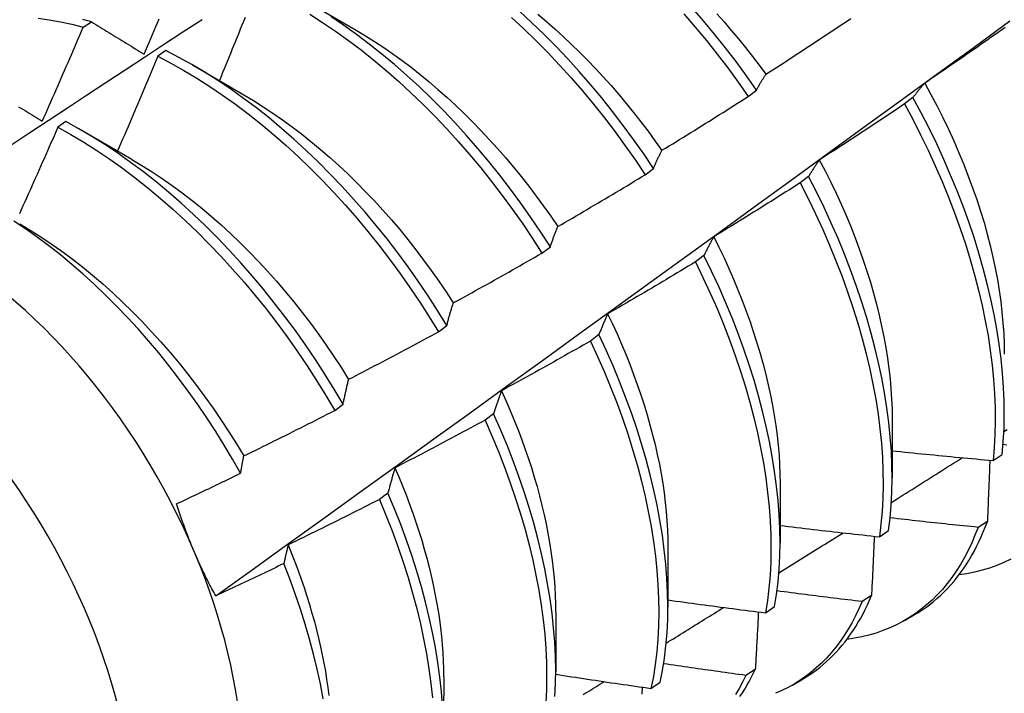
# Model space of a CAD drawing. Header units: inches. Extents: x 16 to 426, y 46 to 198.
# Tile 96 of 111: x 400.818 to 401.123, y 162.654 to 162.863. Entities that reach past the tile are written whole.
import ezdxf

# ---------------------------------------------------------------- set-up
doc = ezdxf.new("R2010")
doc.units = ezdxf.units.IN
doc.header["$MEASUREMENT"] = 0
doc.layers.add('Visible Edges(ANSI)', color=7, linetype='Continuous', lineweight=25)
doc.layers.add('Visible Tangent Edges(ANSI)', color=7, linetype='Continuous', lineweight=25)

msp = doc.modelspace()

# ---------------------------------------------------------------- linework, layer by layer
at = {"layer": 'Visible Edges(ANSI)'}
for p, q in [((400.90602, 162.86888), (400.92197, 162.85965)), ((400.8373, 162.86057), (400.83981, 162.86227)), ((400.86292, 162.85331), (400.86042, 162.85154)), ((400.87122, 162.84884), (400.88717, 162.83961)), ((401.04362, 162.83906), (401.0462, 162.84102)), ((401.09477, 162.83872), (401.09215, 162.83674)), ((400.83193, 162.8313), (400.82942, 162.82952)), ((400.83642, 162.8288), (400.85237, 162.81957)), ((401.01167, 162.81476), (401.01426, 162.81673)), ((401.06238, 162.81421), (401.05976, 162.81222)), ((400.97964, 162.79041), (400.98224, 162.79238)), ((401.0299, 162.78966), (401.02727, 162.78768)), ((400.94753, 162.76601), (400.95013, 162.76798)), ((400.99732, 162.7651), (400.99468, 162.76311)), ((400.91533, 162.74157), (400.91794, 162.74355)), ((400.96464, 162.74051), (400.96199, 162.73852)), ((401.08833, 162.73899), (401.08831, 162.72055)), ((401.11961, 162.72603), (401.12245, 162.72794)), ((401.05354, 162.71895), (401.05351, 162.70051)), ((400.93185, 162.71591), (400.9292, 162.71392)), ((401.11785, 162.70713), (401.11495, 162.70527)), ((401.08434, 162.70235), (401.0872, 162.70426)), ((401.01874, 162.69892), (401.01871, 162.68048)), ((401.08189, 162.68408), (401.07898, 162.68222)), ((401.04896, 162.67876), (401.05183, 162.68066)), ((400.98394, 162.67888), (400.98391, 162.66044)), ((401.09216, 162.67635), (401.09497, 162.67797)), ((400.94914, 162.65884), (400.94912, 162.6404)), ((401.04583, 162.66114), (401.04291, 162.6593)), ((401.01347, 162.65527), (401.01634, 162.65717)), ((401.05736, 162.65631), (401.06017, 162.65793))]:
    msp.add_line(p, q, dxfattribs=at)
at = {"layer": 'Visible Edges(ANSI)', "flags": 128}
for points in [[(401.0462, 162.84102), (401.04307, 162.84548), (401.03986, 162.84987), (401.03657, 162.85418), (401.0332, 162.8584), (401.02975, 162.86255), (401.02624, 162.86659)], [(400.77869, 162.79998), (400.78465, 162.80395), (400.79061, 162.80792), (400.79658, 162.81188), (400.80254, 162.81584), (400.80851, 162.8198), (400.81448, 162.82375), (400.82044, 162.82769), (400.82641, 162.83164), (400.83238, 162.83557), (400.83835, 162.8395), (400.84432, 162.84343), (400.85029, 162.84735), (400.85626, 162.85127), (400.86224, 162.85519), (400.86821, 162.8591), (400.87419, 162.863)], [(400.82326, 162.86339), (400.82672, 162.8629), (400.83022, 162.86226), (400.83375, 162.86149), (400.8373, 162.86057)], [(400.83981, 162.86227), (400.83717, 162.86296)], [(400.85617, 162.8522), (400.85669, 162.85342), (400.85721, 162.85464), (400.85772, 162.85586), (400.85824, 162.85708), (400.85876, 162.8583), (400.85927, 162.85952), (400.85979, 162.86075), (400.8603, 162.86197), (400.86081, 162.86319)], [(400.88751, 162.86361), (400.88702, 162.86238), (400.88652, 162.86116), (400.88603, 162.85993), (400.88554, 162.85871), (400.88504, 162.85748), (400.88454, 162.85626), (400.88405, 162.85503), (400.88355, 162.85381), (400.88305, 162.85258), (400.88255, 162.85136), (400.88205, 162.85014), (400.88155, 162.84891), (400.88105, 162.84769), (400.88055, 162.84647), (400.88005, 162.84525), (400.87954, 162.84402)], [(400.90757, 162.86464), (400.91159, 162.86207), (400.91559, 162.85935), (400.91957, 162.85649), (400.92353, 162.8535), (400.92745, 162.85037), (400.93134, 162.84711), (400.93519, 162.84372), (400.93899, 162.84022), (400.94275, 162.83659), (400.94645, 162.83286), (400.9501, 162.82901), (400.95368, 162.82507), (400.9572, 162.82102), (400.96064, 162.81689), (400.96402, 162.81266), (400.96731, 162.80835), (400.97053, 162.80397), (400.97366, 162.79951), (400.9767, 162.79499), (400.97964, 162.79041)], [(400.98224, 162.79238), (400.97928, 162.79696), (400.97623, 162.80147), (400.9731, 162.80592), (400.96988, 162.8103), (400.96658, 162.8146), (400.9632, 162.81882), (400.95974, 162.82295), (400.95622, 162.82699), (400.95263, 162.83093), (400.94898, 162.83477), (400.94528, 162.83849), (400.94152, 162.84211), (400.93771, 162.84561), (400.93386, 162.84898), (400.92997, 162.85223), (400.92604, 162.85535), (400.92208, 162.85834), (400.9181, 162.86118), (400.9141, 162.86389)], [(400.97021, 162.86356), (400.97402, 162.86005), (400.97777, 162.85642), (400.98147, 162.85267), (400.98511, 162.84882), (400.98869, 162.84487), (400.9922, 162.84082), (400.99564, 162.83668), (400.99901, 162.83245), (401.00231, 162.82813), (401.00551, 162.82375), (401.00864, 162.81929), (401.01167, 162.81476)], [(401.01426, 162.81673), (401.01122, 162.82125), (401.00809, 162.8257), (401.00487, 162.83008), (401.00157, 162.83439), (400.9982, 162.83861), (400.99475, 162.84275), (400.99123, 162.84679), (400.98765, 162.85074), (400.984, 162.85458), (400.9803, 162.85831), (400.97654, 162.86194), (400.97274, 162.86544)], [(400.97837, 162.86457), (400.981, 162.86236), (400.9836, 162.86008), (400.98619, 162.85773), (400.98874, 162.85533), (400.99127, 162.85286), (400.99377, 162.85033), (400.99624, 162.84775), (400.99868, 162.84511), (401.00109, 162.84242), (401.00346, 162.83968), (401.00579, 162.83689), (401.00808, 162.83406), (401.01033, 162.83118), (401.01255, 162.82826), (401.01471, 162.8253), (401.01683, 162.82231)], [(401.0237, 162.86467), (401.02721, 162.86062), (401.03065, 162.85647), (401.03401, 162.85223), (401.0373, 162.84792), (401.0405, 162.84352), (401.04362, 162.83906)], [(401.03388, 162.86476), (401.03615, 162.8622), (401.0384, 162.85959), (401.04061, 162.85694), (401.04279, 162.85425), (401.04492, 162.85152), (401.04702, 162.84874), (401.04909, 162.84594)], [(401.04912, 162.84595), (401.05023, 162.84667), (401.05133, 162.84738), (401.05244, 162.84809), (401.05354, 162.84881), (401.05465, 162.84952), (401.05575, 162.85024), (401.05685, 162.85095), (401.05795, 162.85167), (401.05905, 162.85239), (401.06015, 162.85311), (401.06125, 162.85383), (401.06235, 162.85455), (401.06345, 162.85528), (401.06455, 162.856), (401.06564, 162.85673), (401.06674, 162.85745), (401.06784, 162.85818), (401.06893, 162.85891), (401.07003, 162.85964), (401.07112, 162.86037), (401.07221, 162.8611), (401.0733, 162.86183), (401.0744, 162.86256), (401.07549, 162.8633)], [(400.82456, 162.83137), (400.8251, 162.83258), (400.82564, 162.8338), (400.82618, 162.83501), (400.82672, 162.83623), (400.82725, 162.83744), (400.82779, 162.83865), (400.82833, 162.83987), (400.82886, 162.84109), (400.82939, 162.8423), (400.82993, 162.84352), (400.83046, 162.84473), (400.83099, 162.84595), (400.83152, 162.84717), (400.83205, 162.84838), (400.83258, 162.8496), (400.83311, 162.85082), (400.83363, 162.85204), (400.83416, 162.85326), (400.83469, 162.85447), (400.83521, 162.85569), (400.83573, 162.85691), (400.83626, 162.85813), (400.83678, 162.85935), (400.8373, 162.86057)], [(400.83981, 162.86227), (400.84048, 162.86186), (400.84116, 162.86144), (400.84183, 162.86103), (400.8425, 162.86061), (400.84318, 162.8602), (400.84386, 162.85978), (400.84453, 162.85937), (400.84521, 162.85895), (400.84589, 162.85853), (400.84657, 162.85811), (400.84725, 162.85769), (400.84793, 162.85727), (400.84861, 162.85685), (400.8493, 162.85643), (400.84998, 162.85601), (400.85066, 162.85559), (400.85135, 162.85517), (400.85204, 162.85474), (400.85272, 162.85432), (400.85341, 162.8539), (400.8541, 162.85347), (400.85479, 162.85305), (400.85548, 162.85262), (400.85617, 162.8522)], [(400.87841, 162.68399), (400.88971, 162.69211), (400.90101, 162.70024), (400.91229, 162.70837), (400.92357, 162.7165), (400.93483, 162.72462), (400.94608, 162.73275), (400.95733, 162.74087), (400.96856, 162.74899), (400.97979, 162.75712), (400.991, 162.76524), (401.0022, 162.77336), (401.0134, 162.78147), (401.02458, 162.78959), (401.03576, 162.7977), (401.04692, 162.80581), (401.05808, 162.81392), (401.06923, 162.82203), (401.08037, 162.83013), (401.09149, 162.83823), (401.10261, 162.84633), (401.11373, 162.85442), (401.12483, 162.86251)], [(401.12338, 162.86046), (401.1223, 162.8597), (401.12123, 162.85894), (401.12015, 162.85819), (401.11907, 162.85743), (401.11799, 162.85667), (401.11691, 162.85592), (401.11583, 162.85516), (401.11475, 162.85441), (401.11367, 162.85366), (401.11259, 162.8529), (401.1115, 162.85215), (401.11042, 162.8514), (401.10934, 162.85066), (401.10825, 162.84991), (401.10717, 162.84916), (401.10608, 162.84842), (401.10499, 162.84767), (401.1039, 162.84693), (401.10282, 162.84619), (401.10173, 162.84544), (401.10064, 162.8447), (401.09955, 162.84396), (401.09846, 162.84323)], [(400.92197, 162.85963), (400.92484, 162.85793), (400.9277, 162.85614), (400.93056, 162.85426), (400.9334, 162.85229), (400.93623, 162.85025), (400.93904, 162.84812), (400.94183, 162.84591), (400.9446, 162.84363), (400.94735, 162.84127), (400.95008, 162.83885), (400.95278, 162.83635), (400.95545, 162.83379), (400.9581, 162.83116), (400.9607, 162.82847), (400.96328, 162.82573), (400.96581, 162.82292), (400.96831, 162.82006), (400.97077, 162.81714), (400.97318, 162.81418), (400.97555, 162.81117), (400.97787, 162.80811), (400.98014, 162.80501), (400.98236, 162.80186), (400.98452, 162.79868)], [(400.86042, 162.85154), (400.85991, 162.85031), (400.8594, 162.84908), (400.85889, 162.84786), (400.85837, 162.84663), (400.85786, 162.8454), (400.85734, 162.84417), (400.85683, 162.84295), (400.85631, 162.84172), (400.8558, 162.84049), (400.85528, 162.83927), (400.85476, 162.83804), (400.85424, 162.83682), (400.85372, 162.83559), (400.8532, 162.83437), (400.85268, 162.83314), (400.85216, 162.83192), (400.85163, 162.83069), (400.85111, 162.82947), (400.85058, 162.82824), (400.85006, 162.82702), (400.84953, 162.8258), (400.849, 162.82458), (400.84848, 162.82335), (400.84795, 162.82213)], [(400.86042, 162.85154), (400.86446, 162.84943), (400.8685, 162.84717), (400.87253, 162.84475), (400.87655, 162.84219), (400.88056, 162.83948), (400.88454, 162.83663), (400.8885, 162.83364), (400.89242, 162.83052), (400.89631, 162.82727), (400.90016, 162.82389), (400.90397, 162.82039), (400.90773, 162.81677), (400.91143, 162.81304), (400.91508, 162.80921), (400.91867, 162.80527), (400.92219, 162.80123), (400.92564, 162.79709), (400.92902, 162.79287), (400.93232, 162.78857), (400.93554, 162.78419), (400.93867, 162.77974), (400.94172, 162.77522), (400.94467, 162.77064), (400.94753, 162.76601)], [(400.95013, 162.76798), (400.94726, 162.77261), (400.9443, 162.77719), (400.94125, 162.7817), (400.93811, 162.78615), (400.93489, 162.79052), (400.93158, 162.79482), (400.92819, 162.79903), (400.92474, 162.80316), (400.92121, 162.80719), (400.91762, 162.81112), (400.91397, 162.81495), (400.91026, 162.81867), (400.90649, 162.82228), (400.90268, 162.82577), (400.89883, 162.82914), (400.89494, 162.83238), (400.89101, 162.83549), (400.88705, 162.83847), (400.88306, 162.84131), (400.87906, 162.84401), (400.87504, 162.84656), (400.87101, 162.84896), (400.86697, 162.85121), (400.86292, 162.85331)], [(401.0462, 162.84102), (401.04631, 162.84124), (401.04643, 162.84145), (401.04655, 162.84167), (401.04667, 162.84189), (401.04678, 162.8421), (401.0469, 162.84231), (401.04702, 162.84252), (401.04714, 162.84274), (401.04726, 162.84294), (401.04738, 162.84315), (401.04751, 162.84336), (401.04763, 162.84357), (401.04775, 162.84377), (401.04787, 162.84398), (401.04799, 162.84418), (401.04812, 162.84438), (401.04824, 162.84458), (401.04837, 162.84478), (401.04849, 162.84498), (401.04862, 162.84518), (401.04874, 162.84537), (401.04887, 162.84557), (401.049, 162.84576), (401.04912, 162.84595)], [(401.09846, 162.84323), (401.0983, 162.84305), (401.09814, 162.84287), (401.09798, 162.8427), (401.09782, 162.84252), (401.09766, 162.84234), (401.0975, 162.84216), (401.09735, 162.84197), (401.09719, 162.84179), (401.09703, 162.84161), (401.09688, 162.84142), (401.09672, 162.84124), (401.09657, 162.84105), (401.09642, 162.84086), (401.09626, 162.84067), (401.09611, 162.84048), (401.09596, 162.84029), (401.09581, 162.8401), (401.09566, 162.8399), (401.09551, 162.83971), (401.09536, 162.83951), (401.09521, 162.83932), (401.09506, 162.83912), (401.09491, 162.83892), (401.09477, 162.83872)], [(401.09841, 162.84322), (401.10036, 162.83966), (401.10223, 162.83608), (401.10404, 162.83248), (401.10577, 162.82886), (401.10742, 162.82524), (401.10901, 162.82161), (401.11051, 162.81797), (401.11193, 162.81434), (401.11328, 162.81071), (401.11454, 162.80709), (401.11572, 162.80347), (401.11681, 162.79988), (401.11782, 162.7963), (401.11874, 162.79274), (401.11957, 162.78921), (401.12031, 162.78571), (401.12096, 162.78224), (401.12153, 162.7788), (401.122, 162.7754), (401.12239, 162.77204), (401.12269, 162.76872), (401.12291, 162.76546), (401.12303, 162.76224), (401.12307, 162.75907)], [(400.88716, 162.83958), (400.89017, 162.83778), (400.89317, 162.83589), (400.89616, 162.83391), (400.89913, 162.83183), (400.90209, 162.82967), (400.90504, 162.82743), (400.90796, 162.8251), (400.91086, 162.82269), (400.91374, 162.8202), (400.91658, 162.81763), (400.9194, 162.81499), (400.92218, 162.81228), (400.92493, 162.80949), (400.92763, 162.80664), (400.9303, 162.80373), (400.93292, 162.80075), (400.9355, 162.79771), (400.93803, 162.79461), (400.94051, 162.79145), (400.94293, 162.78824), (400.94531, 162.78499), (400.94763, 162.78169), (400.94989, 162.77835), (400.95209, 162.77497)], [(401.01686, 162.82234), (401.01798, 162.82303), (401.0191, 162.82371), (401.02023, 162.8244), (401.02135, 162.82509), (401.02247, 162.82578), (401.02358, 162.82647), (401.0247, 162.82716), (401.02582, 162.82785), (401.02694, 162.82854), (401.02805, 162.82924), (401.02917, 162.82993), (401.03029, 162.83063), (401.0314, 162.83133), (401.03251, 162.83202), (401.03363, 162.83272), (401.03474, 162.83342), (401.03585, 162.83412), (401.03696, 162.83483), (401.03807, 162.83553), (401.03918, 162.83623), (401.04029, 162.83694), (401.0414, 162.83764), (401.04251, 162.83835), (401.04362, 162.83906)], [(401.12245, 162.72794), (401.1228, 162.73192), (401.12302, 162.73599), (401.12311, 162.74016), (401.12306, 162.74441), (401.12288, 162.74874), (401.12256, 162.75315), (401.12211, 162.75762), (401.12152, 162.76216), (401.1208, 162.76676), (401.11994, 162.77141), (401.11896, 162.77611), (401.11784, 162.78085), (401.11659, 162.78563), (401.11522, 162.79043), (401.11372, 162.79526), (401.11209, 162.8001), (401.11033, 162.80495), (401.10846, 162.80981), (401.10646, 162.81467), (401.10435, 162.81952), (401.10212, 162.82435), (401.09978, 162.82917), (401.09733, 162.83396), (401.09477, 162.83872)], [(400.81725, 162.83589), (400.81791, 162.83548), (400.81857, 162.83507), (400.81923, 162.83466), (400.8199, 162.83425), (400.82056, 162.83384), (400.82123, 162.83343), (400.82189, 162.83302), (400.82256, 162.83261), (400.82322, 162.8322), (400.82389, 162.83178), (400.82456, 162.83137)], [(401.09215, 162.83674), (401.09106, 162.83601), (401.08997, 162.83527), (401.08887, 162.83454), (401.08778, 162.83381), (401.08668, 162.83308), (401.08558, 162.83235), (401.08449, 162.83162), (401.08339, 162.83089), (401.08229, 162.83016), (401.08119, 162.82943), (401.08009, 162.82871), (401.07899, 162.82799), (401.07789, 162.82726), (401.07679, 162.82654), (401.07569, 162.82582), (401.07459, 162.8251), (401.07348, 162.82438), (401.07238, 162.82366), (401.07127, 162.82294), (401.07017, 162.82223), (401.06906, 162.82151), (401.06796, 162.8208), (401.06685, 162.82009), (401.06574, 162.81938)], [(401.09215, 162.83674), (401.0947, 162.83198), (401.09715, 162.82719), (401.09948, 162.82237), (401.1017, 162.81753), (401.10381, 162.81268), (401.10579, 162.80782), (401.10766, 162.80296), (401.1094, 162.79811), (401.11102, 162.79327), (401.11252, 162.78844), (401.11388, 162.78364), (401.11512, 162.77887), (401.11623, 162.77414), (401.1172, 162.76944), (401.11805, 162.76479), (401.11876, 162.7602), (401.11933, 162.75566), (401.11977, 162.75119), (401.12008, 162.74679), (401.12026, 162.74246), (401.12029, 162.73822), (401.1202, 162.73406), (401.11997, 162.73), (401.11961, 162.72603)], [(400.82942, 162.82952), (400.82889, 162.8283), (400.82835, 162.82707), (400.82782, 162.82585), (400.82728, 162.82462), (400.82675, 162.8234), (400.82621, 162.82218), (400.82567, 162.82096), (400.82513, 162.81973), (400.82459, 162.81851), (400.82405, 162.81729), (400.82351, 162.81607), (400.82296, 162.81485), (400.82242, 162.81363), (400.82187, 162.81241), (400.82133, 162.81119), (400.82078, 162.80997), (400.82024, 162.80875), (400.81969, 162.80753), (400.81914, 162.80631), (400.81859, 162.80509), (400.81804, 162.80387), (400.81749, 162.80265)], [(400.82942, 162.82952), (400.83346, 162.82727), (400.8375, 162.82486), (400.84152, 162.8223), (400.84552, 162.8196), (400.8495, 162.81676), (400.85346, 162.81378), (400.85739, 162.81067), (400.86128, 162.80743), (400.86514, 162.80405), (400.86895, 162.80056), (400.87271, 162.79695), (400.87642, 162.79323), (400.88007, 162.7894), (400.88366, 162.78546), (400.88719, 162.78143), (400.89064, 162.7773), (400.89402, 162.77309), (400.89733, 162.76879), (400.90055, 162.76441), (400.90369, 162.75997), (400.90674, 162.75545), (400.9097, 162.75088), (400.91257, 162.74625), (400.91533, 162.74157)], [(400.91794, 162.74355), (400.91516, 162.74822), (400.91229, 162.75285), (400.90933, 162.75742), (400.90627, 162.76193), (400.90312, 162.76637), (400.89989, 162.77074), (400.89658, 162.77503), (400.89319, 162.77924), (400.88973, 162.78336), (400.8862, 162.78738), (400.88261, 162.79131), (400.87895, 162.79514), (400.87524, 162.79885), (400.87147, 162.80245), (400.86766, 162.80593), (400.8638, 162.8093), (400.85991, 162.81253), (400.85597, 162.81563), (400.85201, 162.8186), (400.84803, 162.82143), (400.84402, 162.82412), (400.84, 162.82667), (400.83597, 162.82906), (400.83193, 162.8313)], [(401.01426, 162.81673), (401.01436, 162.81697), (401.01446, 162.81722), (401.01457, 162.81746), (401.01467, 162.81771), (401.01478, 162.81795), (401.01488, 162.81819), (401.01499, 162.81843), (401.0151, 162.81867), (401.0152, 162.81891), (401.01531, 162.81914), (401.01542, 162.81938), (401.01553, 162.81962), (401.01564, 162.81985), (401.01575, 162.82008), (401.01585, 162.82031), (401.01596, 162.82054), (401.01608, 162.82077), (401.01619, 162.821), (401.0163, 162.82123), (401.01641, 162.82145), (401.01652, 162.82168), (401.01663, 162.8219), (401.01675, 162.82212), (401.01686, 162.82234)], [(400.85237, 162.8195), (400.85552, 162.81763), (400.85865, 162.81566), (400.86178, 162.81359), (400.86489, 162.81141), (400.86798, 162.80915), (400.87105, 162.80679), (400.8741, 162.80433), (400.87712, 162.80179), (400.88011, 162.79916), (400.88306, 162.79644), (400.88599, 162.79364), (400.88887, 162.79076), (400.89171, 162.7878), (400.89451, 162.78477), (400.89726, 162.78167), (400.89997, 162.7785), (400.90263, 162.77527), (400.90523, 162.77198), (400.90778, 162.76863), (400.91027, 162.76524), (400.91271, 162.76179), (400.91508, 162.7583), (400.91739, 162.75477), (400.91963, 162.75121)], [(401.06574, 162.81938), (401.06559, 162.81917), (401.06545, 162.81897), (401.0653, 162.81876), (401.06516, 162.81856), (401.06501, 162.81835), (401.06487, 162.81814), (401.06473, 162.81793), (401.06458, 162.81772), (401.06444, 162.81751), (401.0643, 162.8173), (401.06416, 162.81708), (401.06402, 162.81687), (401.06388, 162.81665), (401.06374, 162.81643), (401.0636, 162.81622), (401.06346, 162.816), (401.06333, 162.81578), (401.06319, 162.81556), (401.06305, 162.81533), (401.06292, 162.81511), (401.06278, 162.81489), (401.06265, 162.81466), (401.06251, 162.81443), (401.06238, 162.81421)], [(401.06571, 162.81936), (401.0675, 162.81593), (401.06923, 162.8125), (401.07089, 162.80905), (401.07248, 162.80559), (401.074, 162.80213), (401.07545, 162.79866), (401.07682, 162.79519), (401.07812, 162.79172), (401.07934, 162.78826), (401.08048, 162.78481), (401.08155, 162.78137), (401.08254, 162.77794), (401.08345, 162.77453), (401.08428, 162.77114), (401.08504, 162.76777), (401.08572, 162.76443), (401.08632, 162.76112), (401.08684, 162.75784), (401.08729, 162.7546), (401.08765, 162.75139), (401.08793, 162.74823), (401.08814, 162.7451), (401.08826, 162.74203), (401.0883, 162.739)], [(400.98453, 162.79868), (400.98567, 162.79934), (400.98681, 162.8), (400.98794, 162.80066), (400.98908, 162.80132), (400.99021, 162.80198), (400.99135, 162.80265), (400.99248, 162.80331), (400.99362, 162.80398), (400.99475, 162.80464), (400.99588, 162.80531), (400.99701, 162.80598), (400.99815, 162.80665), (400.99928, 162.80732), (401.00041, 162.80799), (401.00154, 162.80866), (401.00266, 162.80934), (401.00379, 162.81001), (401.00492, 162.81069), (401.00605, 162.81136), (401.00717, 162.81204), (401.0083, 162.81272), (401.00942, 162.8134), (401.01055, 162.81408), (401.01167, 162.81476)], [(401.0872, 162.70426), (401.08768, 162.70814), (401.08802, 162.71212), (401.08823, 162.7162), (401.08831, 162.72037), (401.08825, 162.72463), (401.08806, 162.72896), (401.08774, 162.73337), (401.08728, 162.73785), (401.08668, 162.7424), (401.08595, 162.747), (401.08509, 162.75165), (401.0841, 162.75635), (401.08297, 162.7611), (401.08172, 162.76587), (401.08033, 162.77068), (401.07882, 162.7755), (401.07719, 162.78035), (401.07543, 162.7852), (401.07354, 162.79006), (401.07154, 162.79492), (401.06942, 162.79977), (401.06719, 162.8046), (401.06484, 162.80942), (401.06238, 162.81421)], [(401.05976, 162.81222), (401.05865, 162.81151), (401.05754, 162.81081), (401.05643, 162.8101), (401.05531, 162.8094), (401.0542, 162.80869), (401.05309, 162.80799), (401.05197, 162.80728), (401.05086, 162.80658), (401.04974, 162.80588), (401.04863, 162.80518), (401.04751, 162.80449), (401.04639, 162.80379), (401.04528, 162.80309), (401.04416, 162.8024), (401.04304, 162.8017), (401.04192, 162.80101), (401.0408, 162.80032), (401.03968, 162.79963), (401.03856, 162.79894), (401.03744, 162.79825), (401.03631, 162.79756), (401.03519, 162.79687), (401.03407, 162.79619), (401.03294, 162.7955)], [(401.05976, 162.81222), (401.06221, 162.80743), (401.06455, 162.80261), (401.06678, 162.79778), (401.06889, 162.79293), (401.07088, 162.78807), (401.07275, 162.78321), (401.0745, 162.77836), (401.07613, 162.77352), (401.07763, 162.76869), (401.07901, 162.76389), (401.08025, 162.75911), (401.08137, 162.75438), (401.08235, 162.74968), (401.0832, 162.74503), (401.08392, 162.74043), (401.0845, 162.73589), (401.08495, 162.73142), (401.08527, 162.72701), (401.08545, 162.72268), (401.0855, 162.71843), (401.08541, 162.71427), (401.08519, 162.7102), (401.08483, 162.70622), (401.08434, 162.70235)], [(400.88614, 162.72206), (400.88365, 162.72643), (400.88106, 162.73076), (400.8784, 162.73504), (400.87564, 162.73926), (400.87281, 162.74343), (400.86989, 162.74754), (400.8669, 162.75158), (400.86384, 162.75554), (400.86072, 162.75941), (400.85753, 162.76319), (400.85429, 162.76688), (400.851, 162.77048), (400.84765, 162.77398), (400.84425, 162.77737), (400.84081, 162.78066), (400.83732, 162.78384), (400.83379, 162.78691), (400.83022, 162.78986), (400.82664, 162.79268), (400.82303, 162.79538), (400.8194, 162.79794), (400.81576, 162.80036)], [(400.81758, 162.79949), (400.82086, 162.79754), (400.82413, 162.79548), (400.82738, 162.79331), (400.83062, 162.79103), (400.83384, 162.78864), (400.83703, 162.78614), (400.8402, 162.78354), (400.84334, 162.78085), (400.84644, 162.77806), (400.84952, 162.77518), (400.85255, 162.77221), (400.85554, 162.76916), (400.85849, 162.76603), (400.86138, 162.76283), (400.86423, 162.75955), (400.86703, 162.75621), (400.86977, 162.7528), (400.87244, 162.74933), (400.87506, 162.74581), (400.87761, 162.74223), (400.88009, 162.7386), (400.88251, 162.73492), (400.88484, 162.7312), (400.8871, 162.72745)], [(400.98224, 162.79238), (400.98233, 162.79266), (400.98242, 162.79293), (400.98251, 162.7932), (400.9826, 162.79348), (400.98269, 162.79375), (400.98279, 162.79402), (400.98288, 162.79428), (400.98297, 162.79455), (400.98307, 162.79482), (400.98316, 162.79508), (400.98326, 162.79535), (400.98335, 162.79561), (400.98345, 162.79587), (400.98355, 162.79614), (400.98364, 162.7964), (400.98374, 162.79665), (400.98384, 162.79691), (400.98393, 162.79717), (400.98403, 162.79742), (400.98413, 162.79768), (400.98423, 162.79793), (400.98433, 162.79818), (400.98443, 162.79843), (400.98453, 162.79868)], [(401.03294, 162.7955), (401.03281, 162.79527), (401.03268, 162.79504), (401.03254, 162.7948), (401.03241, 162.79457), (401.03228, 162.79434), (401.03215, 162.7941), (401.03202, 162.79386), (401.03189, 162.79362), (401.03176, 162.79338), (401.03164, 162.79314), (401.03151, 162.7929), (401.03138, 162.79266), (401.03125, 162.79241), (401.03113, 162.79217), (401.031, 162.79192), (401.03088, 162.79168), (401.03075, 162.79143), (401.03063, 162.79118), (401.03051, 162.79093), (401.03038, 162.79068), (401.03026, 162.79043), (401.03014, 162.79017), (401.03002, 162.78992), (401.0299, 162.78966)], [(401.03293, 162.7955), (401.03456, 162.79223), (401.03613, 162.78894), (401.03764, 162.78564), (401.03908, 162.78233), (401.04046, 162.77903), (401.04177, 162.77572), (401.04302, 162.77241), (401.0442, 162.7691), (401.04531, 162.7658), (401.04636, 162.76252), (401.04734, 162.75924), (401.04825, 162.75598), (401.04908, 162.75273), (401.04985, 162.74951), (401.05055, 162.74631), (401.05118, 162.74313), (401.05173, 162.73999), (401.05221, 162.73687), (401.05261, 162.73379), (401.05295, 162.73074), (401.0532, 162.72773), (401.05339, 162.72477), (401.05349, 162.72185), (401.05352, 162.71897)], [(400.95213, 162.77498), (400.95328, 162.77561), (400.95444, 162.77624), (400.95559, 162.77687), (400.95674, 162.77751), (400.95789, 162.77814), (400.95904, 162.77878), (400.96019, 162.77942), (400.96134, 162.78006), (400.96249, 162.7807), (400.96364, 162.78134), (400.96478, 162.78198), (400.96593, 162.78262), (400.96708, 162.78326), (400.96822, 162.78391), (400.96937, 162.78455), (400.97051, 162.7852), (400.97166, 162.78585), (400.9728, 162.7865), (400.97394, 162.78715), (400.97508, 162.7878), (400.97622, 162.78845), (400.97736, 162.7891), (400.97851, 162.78976), (400.97964, 162.79041)], [(401.05183, 162.68066), (401.05243, 162.68444), (401.0529, 162.68833), (401.05324, 162.69232), (401.05344, 162.69641), (401.05351, 162.70058), (401.05345, 162.70484), (401.05325, 162.70918), (401.05291, 162.7136), (401.05245, 162.71808), (401.05184, 162.72263), (401.05111, 162.72723), (401.05024, 162.73189), (401.04924, 162.73659), (401.0481, 162.74134), (401.04684, 162.74612), (401.04545, 162.75092), (401.04393, 162.75575), (401.04229, 162.7606), (401.04052, 162.76545), (401.03863, 162.77031), (401.03662, 162.77517), (401.03449, 162.78001), (401.03225, 162.78485), (401.0299, 162.78966)], [(401.02727, 162.78768), (401.02614, 162.787), (401.02501, 162.78632), (401.02389, 162.78564), (401.02276, 162.78496), (401.02163, 162.78428), (401.0205, 162.7836), (401.01937, 162.78293), (401.01824, 162.78225), (401.01711, 162.78158), (401.01597, 162.78091), (401.01484, 162.78024), (401.01371, 162.77957), (401.01257, 162.7789), (401.01144, 162.77823), (401.0103, 162.77756), (401.00917, 162.7769), (401.00803, 162.77623), (401.00689, 162.77557), (401.00576, 162.7749), (401.00462, 162.77424), (401.00348, 162.77358), (401.00234, 162.77292), (401.0012, 162.77226), (401.00006, 162.77161)], [(401.02727, 162.78768), (401.02961, 162.78286), (401.03185, 162.77803), (401.03397, 162.77318), (401.03597, 162.76832), (401.03785, 162.76346), (401.03961, 162.75861), (401.04124, 162.75376), (401.04275, 162.74894), (401.04413, 162.74413), (401.04538, 162.73936), (401.04651, 162.73462), (401.0475, 162.72992), (401.04836, 162.72526), (401.04908, 162.72066), (401.04967, 162.71612), (401.05013, 162.71164), (401.05046, 162.70723), (401.05065, 162.7029), (401.0507, 162.69864), (401.05062, 162.69447), (401.05041, 162.69039), (401.05006, 162.68641), (401.04958, 162.68253), (401.04896, 162.67876)], [(400.95013, 162.76798), (400.95021, 162.76829), (400.95029, 162.76859), (400.95037, 162.76889), (400.95045, 162.7692), (400.95053, 162.76949), (400.95061, 162.76979), (400.95069, 162.77009), (400.95077, 162.77039), (400.95085, 162.77068), (400.95094, 162.77098), (400.95102, 162.77127), (400.9511, 162.77156), (400.95119, 162.77185), (400.95127, 162.77214), (400.95135, 162.77243), (400.95144, 162.77272), (400.95152, 162.77301), (400.95161, 162.77329), (400.9517, 162.77358), (400.95178, 162.77386), (400.95187, 162.77414), (400.95196, 162.77442), (400.95204, 162.7747), (400.95213, 162.77498)], [(401.00006, 162.77161), (400.99994, 162.77135), (400.99982, 162.77109), (400.9997, 162.77083), (400.99958, 162.77056), (400.99946, 162.7703), (400.99935, 162.77004), (400.99923, 162.76977), (400.99911, 162.7695), (400.999, 162.76924), (400.99888, 162.76897), (400.99877, 162.7687), (400.99865, 162.76843), (400.99854, 162.76816), (400.99842, 162.76788), (400.99831, 162.76761), (400.9982, 162.76733), (400.99809, 162.76706), (400.99797, 162.76678), (400.99786, 162.7665), (400.99775, 162.76622), (400.99764, 162.76594), (400.99753, 162.76566), (400.99742, 162.76538), (400.99732, 162.7651)], [(401.00001, 162.77161), (401.0015, 162.76847), (401.00293, 162.76533), (401.0043, 162.76219), (401.00562, 162.75904), (401.00688, 162.75589), (401.00808, 162.75274), (401.00922, 162.7496), (401.0103, 162.74646), (401.01131, 162.74333), (401.01227, 162.74021), (401.01316, 162.73711), (401.01398, 162.73402), (401.01474, 162.73095), (401.01544, 162.7279), (401.01607, 162.72487), (401.01662, 162.72186), (401.01712, 162.71889), (401.01754, 162.71594), (401.0179, 162.71302), (401.01819, 162.71013), (401.01841, 162.70728), (401.01857, 162.70447), (401.01866, 162.70169), (401.01868, 162.69896)], [(400.91966, 162.75123), (400.92083, 162.75184), (400.92199, 162.75244), (400.92316, 162.75305), (400.92433, 162.75365), (400.92549, 162.75426), (400.92666, 162.75487), (400.92782, 162.75548), (400.92899, 162.75609), (400.93015, 162.7567), (400.93131, 162.75732), (400.93247, 162.75793), (400.93364, 162.75855), (400.9348, 162.75916), (400.93596, 162.75978), (400.93712, 162.7604), (400.93828, 162.76102), (400.93944, 162.76164), (400.94059, 162.76226), (400.94175, 162.76288), (400.94291, 162.76351), (400.94407, 162.76413), (400.94522, 162.76476), (400.94638, 162.76538), (400.94753, 162.76601)], [(400.99468, 162.76311), (400.99354, 162.76245), (400.99239, 162.7618), (400.99125, 162.76115), (400.99011, 162.7605), (400.98896, 162.75985), (400.98781, 162.7592), (400.98667, 162.75855), (400.98552, 162.7579), (400.98437, 162.75726), (400.98323, 162.75661), (400.98208, 162.75597), (400.98093, 162.75533), (400.97978, 162.75469), (400.97863, 162.75404), (400.97748, 162.7534), (400.97633, 162.75277), (400.97517, 162.75213), (400.97402, 162.75149), (400.97287, 162.75086), (400.97171, 162.75022), (400.97056, 162.74959), (400.96941, 162.74896), (400.96825, 162.74833), (400.96709, 162.7477)], [(400.99468, 162.76311), (400.99692, 162.75827), (400.99904, 162.75343), (401.00105, 162.74857), (401.00294, 162.74371), (401.00471, 162.73886), (401.00635, 162.73401), (401.00786, 162.72918), (401.00925, 162.72438), (401.01051, 162.7196), (401.01164, 162.71486), (401.01264, 162.71016), (401.01351, 162.7055), (401.01424, 162.70089), (401.01484, 162.69635), (401.01531, 162.69186), (401.01564, 162.68745), (401.01584, 162.68311), (401.0159, 162.67885), (401.01583, 162.67468), (401.01562, 162.6706), (401.01528, 162.66661), (401.01481, 162.66272), (401.01421, 162.65894), (401.01347, 162.65527)], [(401.01634, 162.65717), (401.01707, 162.66084), (401.01766, 162.66463), (401.01813, 162.66853), (401.01846, 162.67252), (401.01865, 162.67661), (401.01871, 162.68079), (401.01864, 162.68506), (401.01843, 162.6894), (401.01809, 162.69382), (401.01761, 162.69831), (401.017, 162.70286), (401.01626, 162.70747), (401.01538, 162.71213), (401.01437, 162.71684), (401.01323, 162.72158), (401.01196, 162.72636), (401.01056, 162.73117), (401.00904, 162.736), (401.00739, 162.74084), (401.00561, 162.7457), (401.00372, 162.75056), (401.0017, 162.75541), (400.99957, 162.76026), (400.99732, 162.7651)], [(400.91794, 162.74355), (400.918, 162.74388), (400.91807, 162.74421), (400.91814, 162.74454), (400.91821, 162.74487), (400.91828, 162.7452), (400.91835, 162.74553), (400.91842, 162.74585), (400.91849, 162.74618), (400.91856, 162.7465), (400.91863, 162.74683), (400.9187, 162.74715), (400.91877, 162.74747), (400.91884, 162.74779), (400.91891, 162.74811), (400.91899, 162.74843), (400.91906, 162.74874), (400.91913, 162.74906), (400.91921, 162.74937), (400.91928, 162.74968), (400.91936, 162.75), (400.91943, 162.75031), (400.91951, 162.75062), (400.91958, 162.75092), (400.91966, 162.75123)], [(400.96709, 162.7477), (400.96699, 162.74741), (400.96688, 162.74712), (400.96677, 162.74683), (400.96666, 162.74654), (400.96656, 162.74625), (400.96645, 162.74596), (400.96635, 162.74566), (400.96624, 162.74537), (400.96614, 162.74507), (400.96604, 162.74478), (400.96593, 162.74448), (400.96583, 162.74418), (400.96573, 162.74388), (400.96563, 162.74358), (400.96553, 162.74328), (400.96542, 162.74297), (400.96532, 162.74267), (400.96522, 162.74236), (400.96513, 162.74206), (400.96503, 162.74175), (400.96493, 162.74144), (400.96483, 162.74113), (400.96473, 162.74082), (400.96464, 162.74051)], [(400.96706, 162.74768), (400.96841, 162.7447), (400.96971, 162.74172), (400.97096, 162.73874), (400.97215, 162.73575), (400.97329, 162.73277), (400.97437, 162.72979), (400.9754, 162.72682), (400.97636, 162.72385), (400.97727, 162.7209), (400.97812, 162.71795), (400.97891, 162.71502), (400.97965, 162.7121), (400.98032, 162.7092), (400.98094, 162.70632), (400.9815, 162.70345), (400.982, 162.70061), (400.98244, 162.6978), (400.98283, 162.69501), (400.98315, 162.69224), (400.98342, 162.68951), (400.98362, 162.6868), (400.98377, 162.68413), (400.98386, 162.6815), (400.98389, 162.6789)], [(400.88711, 162.72745), (400.88829, 162.72802), (400.88948, 162.7286), (400.89066, 162.72918), (400.89184, 162.72976), (400.89302, 162.73034), (400.8942, 162.73092), (400.89537, 162.7315), (400.89655, 162.73209), (400.89773, 162.73267), (400.89891, 162.73326), (400.90008, 162.73384), (400.90126, 162.73443), (400.90244, 162.73502), (400.90361, 162.73561), (400.90479, 162.7362), (400.90596, 162.73679), (400.90713, 162.73739), (400.90831, 162.73798), (400.90948, 162.73858), (400.91065, 162.73917), (400.91182, 162.73977), (400.91299, 162.74037), (400.91416, 162.74097), (400.91533, 162.74157)], [(400.96199, 162.73852), (400.96083, 162.7379), (400.95967, 162.73727), (400.95852, 162.73665), (400.95736, 162.73602), (400.9562, 162.7354), (400.95503, 162.73478), (400.95387, 162.73416), (400.95271, 162.73354), (400.95155, 162.73292), (400.95038, 162.7323), (400.94922, 162.73169), (400.94806, 162.73107), (400.94689, 162.73046), (400.94573, 162.72985), (400.94456, 162.72923), (400.94339, 162.72862), (400.94223, 162.72801), (400.94106, 162.72741), (400.93989, 162.7268), (400.93872, 162.72619), (400.93755, 162.72559), (400.93638, 162.72498), (400.93521, 162.72438), (400.93404, 162.72378)], [(400.96199, 162.73852), (400.96412, 162.73367), (400.96614, 162.72882), (400.96803, 162.72396), (400.96981, 162.7191), (400.97146, 162.71426), (400.97298, 162.70943), (400.97438, 162.70462), (400.97564, 162.69984), (400.97678, 162.6951), (400.97779, 162.69039), (400.97866, 162.68573), (400.97941, 162.68113), (400.98001, 162.67658), (400.98049, 162.67209), (400.98083, 162.66767), (400.98103, 162.66333), (400.9811, 162.65906), (400.98104, 162.65488), (400.98084, 162.6508)], [(400.98367, 162.65272), (400.98386, 162.65682), (400.98391, 162.661), (400.98383, 162.66527), (400.98362, 162.66962), (400.98327, 162.67405), (400.98278, 162.67854), (400.98217, 162.68309), (400.98141, 162.68771), (400.98053, 162.69237), (400.97951, 162.69708), (400.97836, 162.70183), (400.97709, 162.70661), (400.97568, 162.71142), (400.97415, 162.71625), (400.97249, 162.72109), (400.9707, 162.72595), (400.9688, 162.73081), (400.96678, 162.73566), (400.96464, 162.74051)], [(401.12297, 162.73507), (401.12398, 162.7357)], [(401.08832, 162.72906), (401.08962, 162.72892), (401.09092, 162.72878), (401.09223, 162.72865), (401.09353, 162.72852), (401.09483, 162.72838), (401.09613, 162.72825), (401.09744, 162.72812), (401.09874, 162.72799), (401.10004, 162.72786), (401.10135, 162.72774), (401.10265, 162.72761), (401.10395, 162.72748), (401.10526, 162.72736), (401.10656, 162.72723), (401.10786, 162.72711), (401.10917, 162.72698), (401.11047, 162.72686), (401.11178, 162.72674), (401.11308, 162.72662), (401.11439, 162.7265), (401.11569, 162.72638), (401.11699, 162.72626), (401.1183, 162.72614), (401.11961, 162.72603)], [(401.1239, 162.73084), (401.12273, 162.73095)], [(400.88614, 162.72206), (400.88618, 162.72229), (400.88622, 162.72252), (400.88626, 162.72275), (400.88629, 162.72297), (400.88633, 162.7232), (400.88637, 162.72343), (400.88641, 162.72366), (400.88645, 162.72388), (400.88649, 162.72411), (400.88653, 162.72434), (400.88657, 162.72456), (400.88661, 162.72479), (400.88665, 162.72501), (400.8867, 162.72524), (400.88674, 162.72546), (400.88678, 162.72568), (400.88682, 162.7259), (400.88686, 162.72613), (400.8869, 162.72635), (400.88694, 162.72657), (400.88699, 162.72679), (400.88703, 162.72701), (400.88707, 162.72723), (400.88711, 162.72745)], [(401.08807, 162.71301), (401.08899, 162.71359), (401.0899, 162.71417), (401.09082, 162.71475), (401.09174, 162.71533), (401.09266, 162.71591), (401.09358, 162.71649), (401.09449, 162.71706), (401.09541, 162.71764), (401.09633, 162.71822), (401.09725, 162.7188), (401.09816, 162.71938), (401.09908, 162.71996), (401.1, 162.72054), (401.10092, 162.72112), (401.10183, 162.72169), (401.10275, 162.72227), (401.10367, 162.72285), (401.10459, 162.72343), (401.1055, 162.72401), (401.10642, 162.72459), (401.10734, 162.72517), (401.10825, 162.72575), (401.10917, 162.72633), (401.11009, 162.72691)], [(401.11862, 162.72611), (401.11859, 162.72533), (401.11856, 162.72454), (401.11853, 162.72376), (401.1185, 162.72297), (401.11847, 162.72218), (401.11844, 162.72139), (401.11841, 162.72061), (401.11838, 162.71982), (401.11834, 162.71903), (401.11831, 162.71824), (401.11828, 162.71745), (401.11825, 162.71666), (401.11822, 162.71587), (401.11818, 162.71507), (401.11815, 162.71428), (401.11812, 162.71349), (401.11808, 162.7127), (401.11805, 162.7119), (401.11802, 162.71111), (401.11798, 162.71032), (401.11795, 162.70952), (401.11792, 162.70873), (401.11788, 162.70793), (401.11785, 162.70713)], [(400.93404, 162.72378), (400.93394, 162.72346), (400.93385, 162.72315), (400.93375, 162.72283), (400.93366, 162.72251), (400.93356, 162.72219), (400.93347, 162.72187), (400.93338, 162.72155), (400.93328, 162.72122), (400.93319, 162.7209), (400.9331, 162.72057), (400.93301, 162.72025), (400.93291, 162.71992), (400.93282, 162.71959), (400.93273, 162.71926), (400.93264, 162.71893), (400.93255, 162.7186), (400.93246, 162.71827), (400.93238, 162.71794), (400.93229, 162.7176), (400.9322, 162.71727), (400.93211, 162.71693), (400.93203, 162.71659), (400.93194, 162.71625), (400.93185, 162.71591)], [(400.93403, 162.72378), (400.93523, 162.72096), (400.93639, 162.71814), (400.9375, 162.71532), (400.93856, 162.7125), (400.93958, 162.70968), (400.94054, 162.70686), (400.94146, 162.70406), (400.94232, 162.70126), (400.94313, 162.69847), (400.9439, 162.69569), (400.94461, 162.69292), (400.94527, 162.69017), (400.94588, 162.68743), (400.94644, 162.68471), (400.94695, 162.68201), (400.9474, 162.67933), (400.94781, 162.67667), (400.94816, 162.67404), (400.94845, 162.67143), (400.94869, 162.66885), (400.94888, 162.6663), (400.94902, 162.66378), (400.9491, 162.6613), (400.94913, 162.65884)], [(400.86626, 162.71256), (400.86709, 162.71295), (400.86792, 162.71334), (400.86875, 162.71373), (400.86958, 162.71412), (400.87041, 162.71452), (400.87124, 162.71491), (400.87207, 162.7153), (400.8729, 162.71569), (400.87373, 162.71609), (400.87456, 162.71648), (400.87539, 162.71688), (400.87622, 162.71727), (400.87704, 162.71767), (400.87787, 162.71806), (400.8787, 162.71846), (400.87953, 162.71886), (400.88035, 162.71926), (400.88118, 162.71966), (400.88201, 162.72005), (400.88283, 162.72045), (400.88366, 162.72085), (400.88449, 162.72125), (400.88531, 162.72166), (400.88614, 162.72206)], [(400.9292, 162.71392), (400.92803, 162.71332), (400.92686, 162.71273), (400.92568, 162.71213), (400.92451, 162.71153), (400.92333, 162.71094), (400.92215, 162.71035), (400.92098, 162.70975), (400.9198, 162.70916), (400.91862, 162.70857), (400.91745, 162.70798), (400.91627, 162.7074), (400.91509, 162.70681), (400.91391, 162.70622), (400.91273, 162.70564), (400.91155, 162.70505), (400.91037, 162.70447), (400.90918, 162.70389), (400.908, 162.70331), (400.90682, 162.70273), (400.90564, 162.70215), (400.90445, 162.70157), (400.90327, 162.701), (400.90208, 162.70042), (400.9009, 162.69985)], [(400.9292, 162.71392), (400.93122, 162.70907), (400.93313, 162.70421), (400.93491, 162.69935), (400.93656, 162.69451), (400.93809, 162.68968), (400.9395, 162.68487), (400.94077, 162.68009), (400.94192, 162.67534), (400.94293, 162.67063), (400.94382, 162.66597), (400.94457, 162.66136), (400.94518, 162.65681), (400.94566, 162.65231)], [(400.9488, 162.64984), (400.94844, 162.65427), (400.94795, 162.65877), (400.94733, 162.66333), (400.94657, 162.66794), (400.94567, 162.67261), (400.94465, 162.67732), (400.94349, 162.68207), (400.94221, 162.68685), (400.94079, 162.69166), (400.93925, 162.69649), (400.93759, 162.70134), (400.9358, 162.7062), (400.93389, 162.71106), (400.93185, 162.71591)], [(400.8717, 162.69782), (400.87144, 162.69842), (400.87119, 162.69902), (400.87094, 162.69962), (400.8707, 162.70023), (400.87045, 162.70083), (400.87021, 162.70144), (400.86997, 162.70205), (400.86973, 162.70266), (400.8695, 162.70327), (400.86927, 162.70388), (400.86904, 162.70449), (400.86881, 162.70511), (400.86858, 162.70572), (400.86836, 162.70634), (400.86814, 162.70696), (400.86792, 162.70757), (400.86771, 162.70819), (400.86749, 162.70881), (400.86728, 162.70944), (400.86707, 162.71006), (400.86686, 162.71068), (400.86666, 162.71131), (400.86646, 162.71194), (400.86626, 162.71256)], [(401.11495, 162.70527), (401.11381, 162.70538), (401.11267, 162.7055), (401.11154, 162.70561), (401.1104, 162.70573), (401.10926, 162.70585), (401.10812, 162.70597), (401.10699, 162.70608), (401.10585, 162.7062), (401.10472, 162.70632), (401.10358, 162.70644), (401.10244, 162.70657), (401.10131, 162.70669), (401.10017, 162.70681), (401.09903, 162.70693), (401.0979, 162.70706), (401.09676, 162.70718), (401.09563, 162.70731), (401.09449, 162.70743), (401.09336, 162.70756), (401.09222, 162.70769), (401.09109, 162.70782), (401.08995, 162.70795), (401.08882, 162.70808), (401.08768, 162.70821)], [(401.09497, 162.67797), (401.09624, 162.67873), (401.09749, 162.67953), (401.09871, 162.68038), (401.0999, 162.68126), (401.10107, 162.68219), (401.10221, 162.68316), (401.10333, 162.68416), (401.10442, 162.68521), (401.10548, 162.6863), (401.10651, 162.68743), (401.10751, 162.68859), (401.10849, 162.6898), (401.10944, 162.69104), (401.11035, 162.69232), (401.11124, 162.69364), (401.1121, 162.695), (401.11293, 162.69639), (401.11372, 162.69782), (401.11449, 162.69929), (401.11522, 162.70079), (401.11593, 162.70232), (401.1166, 162.70389), (401.11724, 162.7055), (401.11785, 162.70713)], [(401.05352, 162.70586), (401.0548, 162.70571), (401.05608, 162.70555), (401.05737, 162.7054), (401.05865, 162.70525), (401.05993, 162.70509), (401.06122, 162.70494), (401.0625, 162.70479), (401.06378, 162.70464), (401.06507, 162.70449), (401.06635, 162.70434), (401.06763, 162.70419), (401.06892, 162.70405), (401.0702, 162.7039), (401.07149, 162.70376), (401.07277, 162.70361), (401.07406, 162.70347), (401.07534, 162.70332), (401.07663, 162.70318), (401.07791, 162.70304), (401.0792, 162.7029), (401.08048, 162.70276), (401.08177, 162.70262), (401.08306, 162.70248), (401.08434, 162.70235)], [(401.11495, 162.70527), (401.114, 162.7028), (401.11299, 162.70042), (401.1119, 162.69811), (401.11074, 162.69588), (401.1095, 162.69374), (401.1082, 162.69168), (401.10683, 162.68971), (401.10539, 162.68782), (401.10389, 162.68602), (401.10232, 162.68432), (401.10068, 162.6827), (401.09899, 162.68118), (401.09723, 162.67975), (401.09541, 162.67841), (401.09353, 162.67717), (401.0916, 162.67603), (401.08961, 162.67499), (401.08756, 162.67404), (401.08546, 162.6732), (401.08331, 162.67245), (401.08112, 162.67181), (401.07887, 162.67126), (401.07658, 162.67082), (401.07425, 162.67048)], [(401.05314, 162.6911), (401.05397, 162.69162), (401.0548, 162.69214), (401.05563, 162.69266), (401.05646, 162.69318), (401.05729, 162.6937), (401.05813, 162.69422), (401.05896, 162.69474), (401.05979, 162.69526), (401.06062, 162.69578), (401.06145, 162.6963), (401.06228, 162.69682), (401.06311, 162.69734), (401.06394, 162.69786), (401.06477, 162.69838), (401.0656, 162.6989), (401.06643, 162.69942), (401.06727, 162.69994), (401.0681, 162.70046), (401.06893, 162.70098), (401.06976, 162.70151), (401.07059, 162.70203), (401.07142, 162.70255), (401.07225, 162.70307), (401.07308, 162.70359)], [(401.08278, 162.70251), (401.08274, 162.70175), (401.08271, 162.70099), (401.08267, 162.70022), (401.08264, 162.69946), (401.0826, 162.69869), (401.08257, 162.69793), (401.08253, 162.69716), (401.08249, 162.6964), (401.08246, 162.69563), (401.08242, 162.69486), (401.08238, 162.69409), (401.08235, 162.69333), (401.08231, 162.69256), (401.08227, 162.69179), (401.08224, 162.69102), (401.0822, 162.69025), (401.08216, 162.68948), (401.08212, 162.68871), (401.08209, 162.68794), (401.08205, 162.68717), (401.08201, 162.6864), (401.08197, 162.68563), (401.08193, 162.68485), (401.08189, 162.68408)], [(400.9009, 162.69985), (400.90084, 162.69961), (400.90078, 162.69938), (400.90072, 162.69914), (400.90066, 162.6989), (400.9006, 162.69866), (400.90055, 162.69842), (400.90049, 162.69818), (400.90043, 162.69794), (400.90037, 162.6977), (400.90032, 162.69746), (400.90026, 162.69722), (400.9002, 162.69698), (400.90015, 162.69673), (400.90009, 162.69649), (400.90004, 162.69625), (400.89998, 162.696), (400.89992, 162.69576), (400.89987, 162.69551), (400.89981, 162.69527), (400.89976, 162.69502), (400.8997, 162.69477), (400.89965, 162.69452), (400.8996, 162.69428), (400.89954, 162.69403)], [(400.90085, 162.69986), (400.90193, 162.69719), (400.90296, 162.69453), (400.90396, 162.69187), (400.90491, 162.68921), (400.90582, 162.68656), (400.90668, 162.68391), (400.90751, 162.68127), (400.90828, 162.67864), (400.90901, 162.67601), (400.9097, 162.6734), (400.91034, 162.67081), (400.91093, 162.66822), (400.91148, 162.66565), (400.91198, 162.6631), (400.91243, 162.66057), (400.91283, 162.65806), (400.91319, 162.65557), (400.91349, 162.6531)], [(400.87841, 162.68399), (400.8781, 162.68455), (400.8778, 162.68511), (400.8775, 162.68567), (400.8772, 162.68623), (400.8769, 162.6868), (400.87661, 162.68736), (400.87631, 162.68793), (400.87603, 162.6885), (400.87574, 162.68907), (400.87545, 162.68964), (400.87517, 162.69022), (400.87489, 162.69079), (400.87461, 162.69137), (400.87433, 162.69195), (400.87406, 162.69253), (400.87379, 162.69311), (400.87352, 162.69369), (400.87325, 162.69428), (400.87299, 162.69486), (400.87273, 162.69545), (400.87246, 162.69604), (400.87221, 162.69663), (400.87195, 162.69722), (400.8717, 162.69782)], [(401.12512, 162.69539), (401.12299, 162.69436), (401.1208, 162.69344), (401.11856, 162.69264), (401.11626, 162.69194), (401.1139, 162.69135), (401.1115, 162.69088), (401.10904, 162.69052)], [(400.89954, 162.69403), (400.89866, 162.6936), (400.89779, 162.69318), (400.89691, 162.69275), (400.89603, 162.69233), (400.89515, 162.69191), (400.89427, 162.69149), (400.8934, 162.69106), (400.89252, 162.69064), (400.89164, 162.69022), (400.89076, 162.6898), (400.88988, 162.68938), (400.889, 162.68897), (400.88812, 162.68855), (400.88723, 162.68813), (400.88635, 162.68771), (400.88547, 162.6873), (400.88459, 162.68688), (400.88371, 162.68647), (400.88282, 162.68605), (400.88194, 162.68564), (400.88106, 162.68522), (400.88018, 162.68481), (400.87929, 162.6844), (400.87841, 162.68399)], [(400.91178, 162.65207), (400.91091, 162.65664), (400.90991, 162.66124), (400.90879, 162.66587), (400.90755, 162.67053), (400.90619, 162.6752), (400.90471, 162.6799), (400.9031, 162.6846), (400.90138, 162.68931), (400.89954, 162.69403)], [(401.01872, 162.68272), (401.01997, 162.68255), (401.02123, 162.68238), (401.02249, 162.68221), (401.02375, 162.68203), (401.02501, 162.68186), (401.02627, 162.68169), (401.02753, 162.68152), (401.02879, 162.68136), (401.03005, 162.68119), (401.03131, 162.68102), (401.03257, 162.68085), (401.03383, 162.68069), (401.03509, 162.68052), (401.03635, 162.68036), (401.03761, 162.6802), (401.03887, 162.68003), (401.04013, 162.67987), (401.04139, 162.67971), (401.04265, 162.67955), (401.04392, 162.67939), (401.04518, 162.67923), (401.04644, 162.67907), (401.0477, 162.67892), (401.04896, 162.67876)], [(401.07898, 162.68222), (401.07788, 162.68235), (401.07678, 162.68249), (401.07568, 162.68262), (401.07458, 162.68275), (401.07348, 162.68288), (401.07238, 162.68302), (401.07127, 162.68315), (401.07017, 162.68329), (401.06907, 162.68342), (401.06797, 162.68356), (401.06687, 162.68369), (401.06577, 162.68383), (401.06467, 162.68397), (401.06357, 162.68411), (401.06247, 162.68425), (401.06137, 162.68439), (401.06027, 162.68453), (401.05917, 162.68467), (401.05807, 162.68481), (401.05697, 162.68496), (401.05587, 162.6851), (401.05477, 162.68524), (401.05368, 162.68539), (401.05258, 162.68553)], [(401.06017, 162.65793), (401.06135, 162.65863), (401.0625, 162.65937), (401.06363, 162.66014), (401.06474, 162.66094), (401.06582, 162.66179), (401.06689, 162.66266), (401.06793, 162.66357), (401.06895, 162.66452), (401.06994, 162.6655), (401.07091, 162.66651), (401.07186, 162.66756), (401.07279, 162.66864), (401.07368, 162.66975), (401.07456, 162.6709), (401.07541, 162.67208), (401.07623, 162.67329), (401.07703, 162.67453), (401.07781, 162.6758), (401.07855, 162.67711), (401.07927, 162.67844), (401.07997, 162.67981), (401.08064, 162.6812), (401.08128, 162.68263), (401.08189, 162.68408)], [(401.01819, 162.66932), (401.01894, 162.66978), (401.01968, 162.67024), (401.02042, 162.6707), (401.02117, 162.67116), (401.02191, 162.67163), (401.02265, 162.67209), (401.0234, 162.67255), (401.02414, 162.67301), (401.02488, 162.67347), (401.02563, 162.67394), (401.02637, 162.6744), (401.02711, 162.67486), (401.02786, 162.67532), (401.0286, 162.67579), (401.02934, 162.67625), (401.03009, 162.67671), (401.03083, 162.67717), (401.03157, 162.67764), (401.03231, 162.6781), (401.03306, 162.67856), (401.0338, 162.67902), (401.03454, 162.67949), (401.03529, 162.67995), (401.03603, 162.68041)], [(401.07898, 162.68222), (401.07801, 162.67997), (401.07696, 162.67779), (401.07585, 162.67569), (401.07468, 162.67366), (401.07345, 162.6717), (401.07215, 162.66983), (401.07079, 162.66803), (401.06937, 162.66631), (401.06789, 162.66467), (401.06636, 162.66311), (401.06477, 162.66164), (401.06312, 162.66025), (401.06142, 162.65895), (401.05966, 162.65773), (401.05785, 162.6566), (401.05599, 162.65556), (401.05408, 162.6546), (401.05213, 162.65374)], [(401.04682, 162.67903), (401.04678, 162.67828), (401.04674, 162.67754), (401.0467, 162.6768), (401.04666, 162.67606), (401.04662, 162.67532), (401.04658, 162.67457), (401.04654, 162.67383), (401.0465, 162.67309), (401.04646, 162.67234), (401.04642, 162.6716), (401.04638, 162.67086), (401.04634, 162.67011), (401.0463, 162.66937), (401.04625, 162.66862), (401.04621, 162.66787), (401.04617, 162.66713), (401.04613, 162.66638), (401.04609, 162.66563), (401.04604, 162.66489), (401.046, 162.66414), (401.04596, 162.66339), (401.04592, 162.66264), (401.04587, 162.66189), (401.04583, 162.66114)], [(401.04291, 162.6593), (401.04185, 162.65944), (401.04078, 162.65959), (401.03972, 162.65973), (401.03866, 162.65988), (401.03759, 162.66003), (401.03653, 162.66017), (401.03547, 162.66032), (401.0344, 162.66047), (401.03334, 162.66062), (401.03228, 162.66077), (401.03122, 162.66092), (401.03015, 162.66107), (401.02909, 162.66122), (401.02803, 162.66138), (401.02697, 162.66153), (401.0259, 162.66168), (401.02484, 162.66184), (401.02378, 162.66199), (401.02272, 162.66215), (401.02166, 162.6623), (401.0206, 162.66246), (401.01954, 162.66261), (401.01848, 162.66277), (401.01741, 162.66293)], [(400.98391, 162.65964), (400.98514, 162.65945), (400.98637, 162.65926), (400.9876, 162.65907), (400.98883, 162.65888), (400.99006, 162.6587), (400.99129, 162.65851), (400.99252, 162.65832), (400.99375, 162.65814), (400.99498, 162.65796), (400.99621, 162.65777), (400.99744, 162.65759), (400.99868, 162.65741), (400.99991, 162.65722), (401.00114, 162.65704), (401.00237, 162.65686), (401.0036, 162.65668), (401.00484, 162.6565), (401.00607, 162.65633), (401.0073, 162.65615), (401.00854, 162.65597), (401.00977, 162.6558), (401.011, 162.65562), (401.01224, 162.65545), (401.01347, 162.65527)], [(401.04291, 162.6593), (401.04191, 162.65725), (401.04085, 162.65528), (401.03973, 162.65336)], [(401.04109, 162.65273), (401.04183, 162.65385), (401.04255, 162.655), (401.04325, 162.65618), (401.04393, 162.65738), (401.04458, 162.65861), (401.04522, 162.65987), (401.04583, 162.66114)], [(400.9924, 162.65333), (400.99305, 162.65374), (400.9937, 162.65414), (400.99436, 162.65455), (400.99501, 162.65495), (400.99567, 162.65536), (400.99632, 162.65576), (400.99697, 162.65616), (400.99763, 162.65657), (400.99828, 162.65697), (400.99894, 162.65738)], [(401.01076, 162.65565), (401.01071, 162.65494), (401.01067, 162.65422), (401.01062, 162.6535)]]:
    msp.add_lwpolyline(points, dxfattribs=at)
at = {"layer": 'Visible Edges(ANSI)'}
for start_param, end_param in [(1.363879, 2.411076), (0.316681, 1.363879)]:
    msp.add_ellipse((400.7941, 162.68416), major_axis=(0.06533, -0.11344), ratio=0.578093, start_param=start_param, end_param=end_param, dxfattribs=at)
at = {"layer": 'Visible Tangent Edges(ANSI)'}
msp.add_ellipse((400.76069, 162.66492), major_axis=(0.06533, -0.11344), ratio=0.578093, start_param=0, end_param=3.141593, dxfattribs=at)

doc.saveas('drawing.dxf')
